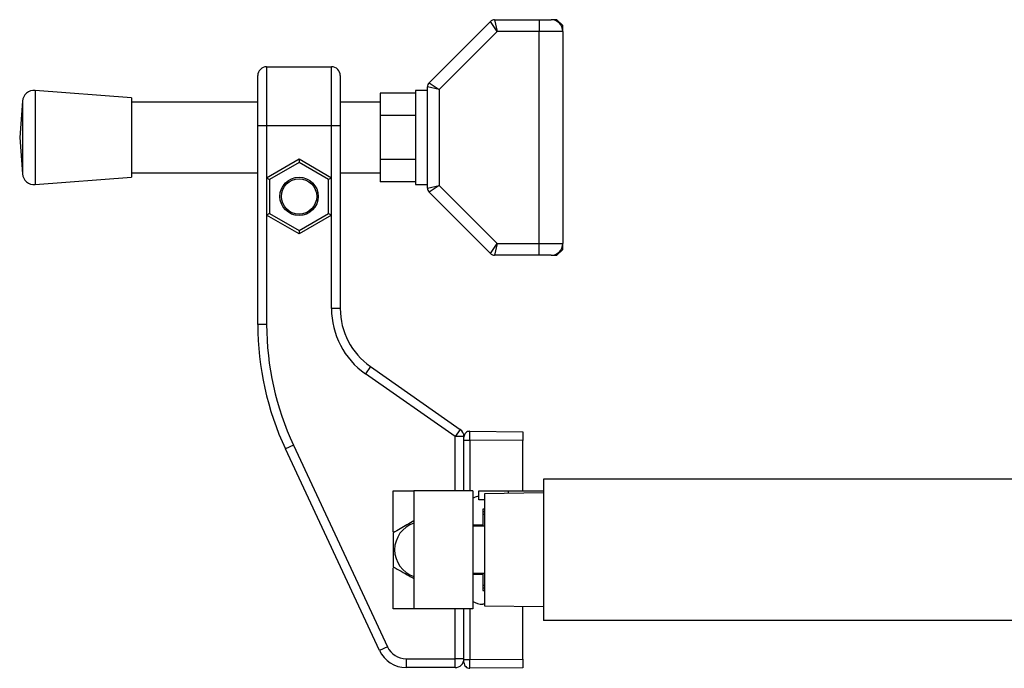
# Model space of a CAD drawing. Header units: millimetres. Extents: x 0 to 420, y 0 to 297.
# Tile 11 of 14: x 285 to 310, y 225 to 241. Entities that reach past the tile are written whole.
import ezdxf

# ---------------------------------------------------------------- set-up
doc = ezdxf.new("R2010")
doc.units = ezdxf.units.MM

msp = doc.modelspace()

# ---------------------------------------------------------------- linework, layer by layer
at = {"color": 7, "linetype": 'Continuous', "lineweight": 25}
for p, q in [((297.1612, 241.1085), (297.2227, 240.8117)), ((297.1612, 241.1085), (298.2866, 241.1085)), ((298.2866, 241.1085), (298.5834, 241.1085)), ((298.2866, 241.1085), (298.2866, 240.8117)), ((298.7317, 241.1085), (298.5834, 241.1085)), ((298.8801, 240.9601), (298.7317, 241.1085)), ((295.5113, 239.52), (297.0563, 241.065)), ((297.2227, 240.8117), (297.0563, 241.065)), ((298.8801, 240.8117), (298.8801, 240.9601)), ((297.2227, 240.8117), (295.7646, 239.3536)), ((298.2866, 240.8117), (297.2227, 240.8117)), ((298.2866, 235.4709), (298.2866, 240.8117)), ((298.8801, 240.8117), (298.2866, 240.8117)), ((298.8801, 240.8117), (298.8801, 235.4709)), ((291.4192, 239.9216), (291.4192, 238.438)), ((291.4192, 239.9216), (293.0512, 239.9216)), ((293.0512, 238.438), (293.0512, 239.9216)), ((291.1967, 238.438), (291.1967, 239.6991)), ((293.2737, 239.6991), (293.2737, 238.438)), ((295.7646, 239.3536), (295.4678, 239.4151)), ((295.4678, 236.8675), (295.4678, 239.4151)), ((295.5113, 239.52), (295.7646, 239.3536)), ((295.7646, 239.3536), (295.7646, 236.929)), ((288.0177, 239.1427), (285.587, 239.3282)), ((285.587, 239.3282), (285.587, 236.9545)), ((288.0177, 239.1427), (288.0177, 237.1399)), ((295.1711, 239.2548), (294.281, 239.2548)), ((294.281, 239.2548), (294.281, 238.6981)), ((295.4678, 239.3282), (295.1711, 239.3282)), ((295.1711, 239.3282), (295.1711, 236.9545)), ((285.2686, 239.0549), (285.1989, 238.1413)), ((285.2686, 239.0549), (285.2686, 237.2277)), ((291.1967, 239.0315), (288.0177, 239.0315)), ((294.281, 239.0315), (293.2737, 239.0315)), ((295.1711, 238.6981), (294.281, 238.6981)), ((294.281, 238.6981), (294.281, 237.5846)), ((291.4192, 238.438), (291.1967, 238.438)), ((291.1967, 233.433), (291.1967, 238.438)), ((291.4192, 238.438), (291.4192, 237.1288)), ((293.0512, 238.438), (291.4192, 238.438)), ((293.0512, 237.1288), (293.0512, 238.438)), ((293.2737, 238.438), (293.0512, 238.438)), ((293.2737, 238.438), (293.2737, 233.8317)), ((285.1989, 238.1413), (285.2686, 237.2277)), ((291.4192, 237.1288), (292.2352, 237.5999)), ((292.2352, 237.5999), (293.0512, 237.1288)), ((292.2352, 237.5999), (292.2352, 237.5143)), ((292.2352, 237.5143), (291.4934, 237.086)), ((292.977, 237.086), (292.2352, 237.5143)), ((295.1711, 237.5846), (294.281, 237.5846)), ((294.281, 237.5846), (294.281, 237.0278)), ((285.587, 236.9545), (288.0177, 237.1399)), ((288.0177, 237.2512), (291.1967, 237.2512)), ((291.4192, 237.1288), (291.4934, 237.086)), ((291.4192, 237.1288), (291.4192, 236.1866)), ((293.0512, 237.1288), (292.977, 237.086)), ((293.0512, 236.1866), (293.0512, 237.1288)), ((293.2737, 237.2512), (294.281, 237.2512)), ((291.4934, 237.086), (291.4934, 236.2295)), ((292.977, 236.2295), (292.977, 237.086)), ((295.1711, 237.0278), (294.281, 237.0278)), ((295.1711, 236.9545), (295.4678, 236.9545)), ((295.4678, 236.8675), (295.7646, 236.929)), ((295.7646, 236.929), (295.5113, 236.7626)), ((295.7646, 236.929), (297.2227, 235.4709)), ((297.0563, 235.2176), (295.5113, 236.7626)), ((291.4934, 236.2295), (291.4192, 236.1866)), ((292.2352, 235.7155), (291.4192, 236.1866)), ((291.4192, 236.1866), (291.4192, 233.433)), ((291.4934, 236.2295), (292.2352, 235.8012)), ((292.2352, 235.8012), (292.977, 236.2295)), ((293.0512, 236.1866), (292.2352, 235.7155)), ((292.977, 236.2295), (293.0512, 236.1866)), ((293.0512, 233.8317), (293.0512, 236.1866)), ((292.2352, 235.8012), (292.2352, 235.7155)), ((297.0563, 235.2176), (297.2227, 235.4709)), ((297.2227, 235.4709), (297.1612, 235.1742)), ((297.2227, 235.4709), (298.2866, 235.4709)), ((298.2866, 235.4709), (298.8801, 235.4709)), ((298.2866, 235.1742), (298.2866, 235.4709)), ((298.8801, 235.3225), (298.8801, 235.4709)), ((298.2866, 235.1742), (297.1612, 235.1742)), ((298.5834, 235.1742), (298.2866, 235.1742)), ((298.5834, 235.1742), (298.7317, 235.1742)), ((298.7317, 235.1742), (298.8801, 235.3225)), ((293.2737, 233.8317), (293.0512, 233.8317)), ((291.4192, 233.433), (291.1967, 233.433)), ((294.0328, 232.3734), (293.9052, 232.1911)), ((296.1667, 230.6076), (293.9052, 232.1911)), ((294.0328, 232.3734), (296.2943, 230.7899)), ((296.2943, 230.7899), (296.1667, 230.6076)), ((296.5388, 230.7422), (297.8728, 230.7305)), ((297.8728, 230.7305), (297.8728, 230.508)), ((296.3892, 230.6076), (296.1667, 230.6076)), ((296.1667, 229.2399), (296.1667, 230.6076)), ((296.3892, 230.6076), (296.3892, 230.5938)), ((296.3892, 230.5196), (296.3892, 230.5938)), ((296.3892, 230.5196), (296.5388, 230.5196)), ((296.3892, 229.2399), (296.3892, 230.5196)), ((297.8728, 230.508), (296.5388, 230.5196)), ((296.5388, 230.5196), (296.5388, 229.2399)), ((297.8728, 229.2399), (297.8728, 230.508)), ((292.0934, 230.3921), (291.8917, 230.2981)), ((294.2608, 225.2174), (291.8917, 230.2981)), ((292.0934, 230.3921), (294.4625, 225.3115)), ((314.7113, 229.5366), (298.392, 229.5366)), ((298.392, 229.5366), (298.392, 225.976)), ((294.6089, 229.2399), (295.1282, 229.2399)), ((294.6089, 228.2105), (294.6089, 229.2399)), ((296.6117, 229.2399), (295.1282, 229.2399)), ((295.1282, 229.2399), (295.1282, 226.2727)), ((296.6117, 229.2399), (296.6117, 226.2727)), ((296.7601, 229.0173), (296.7601, 229.2399)), ((296.7601, 229.2399), (297.5019, 229.2399)), ((298.392, 229.1885), (296.9084, 229.1657)), ((296.9084, 229.1657), (296.9084, 226.3469)), ((297.5019, 229.2399), (298.392, 229.2399)), ((297.5019, 229.2399), (297.5019, 229.1748)), ((296.9084, 229.0173), (296.7601, 229.0173)), ((296.8639, 228.78), (296.8639, 228.372)), ((296.9084, 228.78), (296.8639, 228.78)), ((296.8639, 228.7206), (296.9084, 228.7206)), ((296.9084, 228.6464), (296.8639, 228.6464)), ((296.8639, 228.372), (296.6117, 228.372)), ((296.9084, 228.3497), (296.6117, 228.3497)), ((296.8343, 228.372), (296.8343, 228.3497)), ((294.6089, 226.2727), (294.6089, 227.3021)), ((296.6117, 227.1629), (296.9084, 227.1629)), ((296.6117, 227.1406), (296.8639, 227.1406)), ((296.8343, 227.1629), (296.8343, 227.1406)), ((296.8639, 227.1406), (296.8639, 226.7326)), ((296.8639, 226.8661), (296.9084, 226.8661)), ((296.9084, 226.792), (296.8639, 226.792)), ((296.8639, 226.7326), (296.9084, 226.7326)), ((295.1282, 226.2727), (294.6089, 226.2727)), ((296.6117, 226.2727), (295.1282, 226.2727)), ((296.1667, 225.0117), (296.1667, 226.2727)), ((296.3892, 224.9929), (296.3892, 226.2727)), ((296.5388, 226.2727), (296.5388, 224.9929)), ((296.9084, 226.384), (296.8639, 226.384)), ((296.9084, 226.3469), (298.392, 226.3241)), ((297.8728, 225.0046), (297.8728, 226.3321)), ((314.7113, 225.976), (298.392, 225.976)), ((294.4625, 225.3115), (294.2608, 225.2174)), ((294.9331, 225.0117), (296.1667, 225.0117)), ((294.9331, 225.0117), (294.9331, 224.7891)), ((296.1667, 224.7891), (296.1667, 225.0117)), ((296.3892, 225.0117), (296.1667, 225.0117)), ((296.3892, 224.9929), (296.5388, 224.9929)), ((296.3892, 224.9188), (296.3892, 224.9929)), ((296.5388, 224.9929), (297.8728, 225.0046)), ((297.8728, 225.0046), (297.8728, 224.7821)), ((296.1667, 224.7891), (294.9331, 224.7891)), ((297.8728, 224.7821), (296.5388, 224.7704))]:
    msp.add_line(p, q, dxfattribs=at)
at = {"color": 7, "linetype": 'Continuous', "lineweight": 25, "flags": 128}
msp.add_lwpolyline([(296.6117, 229.0561), (296.6823, 229.0925), (296.7601, 229.1171)], dxfattribs=at)
at = {"color": 7, "linetype": 'Continuous', "lineweight": 25}
for radius in [0.4822, 0.4451]:
    msp.add_circle((292.2352, 236.6577), radius, dxfattribs=at)
for centre, radius, start, end in [((297.1612, 240.9601), 0.1484, 90, 135), ((298.5834, 240.8117), 0.2967, 0, 90), ((291.4192, 239.6991), 0.2225, 90, 180), ((293.0512, 239.6991), 0.2225, 0, 90), ((295.6162, 239.4151), 0.1484, 135, 180), ((285.5644, 239.0323), 0.2967, 85.63709, 175.63709), ((285.5644, 237.2503), 0.2967, 184.36291, 274.36291), ((295.6162, 236.8675), 0.1484, 180, 225), ((298.5834, 235.4709), 0.2967, 270, 0), ((297.1612, 235.3225), 0.1484, 225, 270), ((295.054, 233.8317), 2.0028, 180, 235), ((295.054, 233.8317), 1.7803, 180, 235), ((298.6146, 233.433), 7.4179, 180, 205), ((298.6146, 233.433), 7.1953, 180, 205), ((296.1667, 230.6076), 0.2225, 0, 55), ((296.5376, 230.5938), 0.1484, 89.5, 180), ((295.3507, 227.7563), 0.7074, 108.33671, 180), ((295.3507, 227.7563), 0.7074, 180, 251.66329), ((296.8639, 226.8587), 0.4747, 237.91005, 270), ((294.9331, 225.5309), 0.7418, 205, 270), ((294.9331, 225.5309), 0.5193, 205, 270), ((296.1667, 225.0117), 0.2225, 270, 0), ((296.5376, 224.9188), 0.1484, 180, 270.5)]:
    msp.add_arc(centre, radius, start, end, dxfattribs=at)
for centre, major_axis, start_param, end_param in [((296.5376, 230.5196), (0.0013, 0.2225), 4.7124482, 6.2831684), ((296.5376, 224.993), (-0.0013, 0.2225), 3.1416096, 4.7123298)]:
    msp.add_ellipse(centre, major_axis=major_axis, ratio=0.0058174, start_param=start_param, end_param=end_param, dxfattribs=at)
for points, knots in [([(295.1282, 228.4844), (295.0699, 228.4507), (294.8963, 228.3505), (294.7236, 228.2508), (294.6089, 228.1846)], [0, 0, 0, 0, 0.335748, 1, 1, 1, 1]), ([(294.6089, 228.1846), (294.6089, 228.1502), (294.6089, 227.9748), (294.6089, 227.6796), (294.6089, 227.4325), (294.6089, 227.328)], [0, 0, 0, 0, 0.1234652, 0.6294359, 1, 1, 1, 1]), ([(294.6089, 227.328), (294.7415, 227.2515), (294.9149, 227.1513), (295.0875, 227.0517), (295.1282, 227.0282)], [0, 0, 0, 0, 0.764463, 1, 1, 1, 1])]:
    msp.add_open_spline(points, degree=3, knots=knots, dxfattribs=at)

doc.saveas('drawing.dxf')
